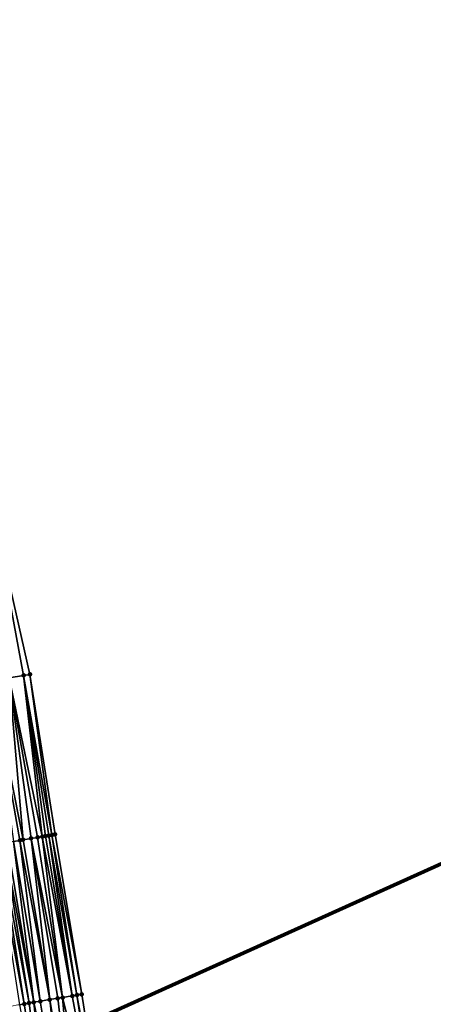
# Model space of a CAD drawing. Header units: feet. Extents: x 2004186 to 2014793, y 836912 to 864902.
# Tile 27 of 256: x 2010955 to 2011006, y 837585 to 837706. Entities that reach past the tile are written whole.
import ezdxf

# ---------------------------------------------------------------- set-up
doc = ezdxf.new("R2010")
doc.units = ezdxf.units.FT
doc.header["$LTSCALE"] = 100
doc.header["$MEASUREMENT"] = 0
doc.layers.add('I-77 SB_MM21-27-Surface-Border', color=7, linetype='Continuous')
doc.layers.add('I-77 SB_MM21-27-Surface-TIN', color=7, linetype='Continuous')
for name, color, linetype, lineweight in [('Notes', 4, 'Continuous', 0), ('Road Shots', 4, 'Continuous', 200), ('Road X-Section', 30, 'Continuous', 13)]:
    doc.layers.add(name, color=color, linetype=linetype, lineweight=lineweight)

msp = doc.modelspace()

# ---------------------------------------------------------------- linework, layer by layer
at = {"layer": 'I-77 SB_MM21-27-Surface-Border', "color": 3, "linetype": 'ByBlock', "lineweight": -2}
msp.add_polyline3d([(2010928.801060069, 837783.1154911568, 350.6428414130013), (2010932.276911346, 837763.4214939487, 350.7692823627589), (2010936.148398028, 837743.7867555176, 350.838981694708), (2010939.622038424, 837724.0899666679, 350.9430565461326), (2010943.090258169, 837704.3839998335, 351.010995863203), (2010946.357666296, 837684.652567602, 351.1536837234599), (2010949.625540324, 837664.9317922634, 351.2234646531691), (2010951.714762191, 837645.0236901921, 351.3183586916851), (2010956.19300608, 837625.494544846, 351.3229341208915), (2010959.290364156, 837605.7348471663, 351.3796253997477), (2010962.58496851, 837586.0082239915, 351.4307630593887), (2010965.682105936, 837566.2498474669, 351.4906709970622), (2010968.384919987, 837546.4243089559, 351.5416111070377), (2010971.285013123, 837526.631648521, 351.5792596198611), (2010967.66000702, 837505.745358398, 351.8687231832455), (2010973.121132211, 837486.3632599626, 351.7536131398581)], dxfattribs=at)
at = {"layer": 'I-77 SB_MM21-27-Surface-TIN', "color": 128, "linetype": 'ByBlock', "lineweight": -2}
for points in [[(2010951.714762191, 837645.0236901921, 351.3183586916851), (2010955.403922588, 837625.3628358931, 351.3528506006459), (2010956.19300608, 837625.494544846, 351.3229341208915)], [(2010951.714762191, 837645.0236901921, 351.3183586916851), (2010953.628479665, 837625.0665210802, 351.4320714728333), (2010955.403922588, 837625.3628358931, 351.3528506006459)], [(2010953.628479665, 837625.0665210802, 351.4320714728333), (2010951.458495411, 837624.7043492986, 351.5252721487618), (2010955.34493709, 837605.0763599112, 351.544581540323)], [(2010957.712194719, 837605.4714439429, 351.4424772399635), (2010955.403922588, 837625.3628358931, 351.3528506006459), (2010953.628479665, 837625.0665210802, 351.4320714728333)], [(2010957.712194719, 837605.4714439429, 351.4424772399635), (2010953.628479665, 837625.0665210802, 351.4320714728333), (2010957.120378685, 837605.3726826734, 351.4716670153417)], [(2010953.628479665, 837625.0665210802, 351.4320714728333), (2010956.331292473, 837605.2409900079, 351.5064585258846), (2010957.120378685, 837605.3726826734, 351.4716670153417)], [(2010953.628479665, 837625.0665210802, 351.4320714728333), (2010955.34493709, 837605.0763599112, 351.544581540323), (2010956.331292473, 837605.2409900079, 351.5064585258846)], [(2010958.895821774, 837605.6689964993, 351.3953905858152), (2010956.19300608, 837625.494544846, 351.3229341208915), (2010955.403922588, 837625.3628358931, 351.3528506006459)], [(2010958.895821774, 837605.6689964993, 351.3953905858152), (2010955.403922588, 837625.3628358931, 351.3528506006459), (2010958.501279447, 837605.6031455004, 351.4110309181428)], [(2010958.501279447, 837605.6031455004, 351.4110309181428), (2010955.403922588, 837625.3628358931, 351.3528506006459), (2010958.106736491, 837605.5372982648, 351.4280870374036)], [(2010958.106736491, 837605.5372982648, 351.4280870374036), (2010955.403922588, 837625.3628358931, 351.3528506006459), (2010957.712194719, 837605.4714439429, 351.4424772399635)], [(2010958.895821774, 837605.6689964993, 351.3953905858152), (2010959.290364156, 837605.7348471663, 351.3796253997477), (2010956.19300608, 837625.494544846, 351.3229341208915)], [(2010951.458495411, 837624.7043492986, 351.5252721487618), (2010954.950394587, 837605.0105099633, 351.5606172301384), (2010955.34493709, 837605.0763599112, 351.544581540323)], [(2010951.458495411, 837624.7043492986, 351.5252721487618), (2010954.161311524, 837604.8787984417, 351.5883150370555), (2010954.950394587, 837605.0105099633, 351.5606172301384)], [(2010957.712194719, 837605.4714439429, 351.4424772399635), (2010957.120378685, 837605.3726826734, 351.4716670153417), (2010960.21770783, 837585.6131582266, 351.5461934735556)], [(2010958.106736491, 837605.5372982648, 351.4280870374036), (2010957.712194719, 837605.4714439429, 351.4424772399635), (2010961.40133837, 837585.8106899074, 351.4879994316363)], [(2010957.712194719, 837605.4714439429, 351.4424772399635), (2010960.21770783, 837585.6131582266, 351.5461934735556), (2010961.40133837, 837585.8106899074, 351.4879994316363)], [(2010958.501279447, 837605.6031455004, 351.4110309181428), (2010958.106736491, 837605.5372982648, 351.4280870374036), (2010961.40133837, 837585.8106899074, 351.4879994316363)], [(2010958.895821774, 837605.6689964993, 351.3953905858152), (2010958.501279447, 837605.6031455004, 351.4110309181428), (2010961.993152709, 837585.9094613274, 351.4611256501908)], [(2010958.501279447, 837605.6031455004, 351.4110309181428), (2010961.40133837, 837585.8106899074, 351.4879994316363), (2010961.993152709, 837585.9094613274, 351.4611256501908)], [(2010958.895821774, 837605.6689964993, 351.3953905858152), (2010962.58496851, 837586.0082239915, 351.4307630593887), (2010959.290364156, 837605.7348471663, 351.3796253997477)], [(2010958.895821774, 837605.6689964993, 351.3953905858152), (2010961.993152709, 837585.9094613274, 351.4611256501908), (2010962.58496851, 837586.0082239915, 351.4307630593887)], [(2010952.385868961, 837604.5824814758, 351.6634101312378), (2010951.794056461, 837604.4836990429, 351.6846380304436), (2010955.483196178, 837584.8229685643, 351.753890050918)], [(2010951.794056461, 837604.4836990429, 351.6846380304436), (2010954.891378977, 837584.724214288, 351.7875950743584), (2010955.483196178, 837584.8229685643, 351.753890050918)], [(2010952.977684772, 837604.681244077, 351.6347214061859), (2010952.385868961, 837604.5824814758, 351.6634101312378), (2010956.07500877, 837584.9217504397, 351.7311825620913)], [(2010952.385868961, 837604.5824814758, 351.6634101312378), (2010955.483196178, 837584.8229685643, 351.753890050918), (2010956.07500877, 837584.9217504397, 351.7311825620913)], [(2010953.372224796, 837604.7471088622, 351.6242675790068), (2010952.977684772, 837604.681244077, 351.6347214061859), (2010956.666820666, 837585.020536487, 351.710137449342)], [(2010952.977684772, 837604.681244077, 351.6347214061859), (2010956.07500877, 837584.9217504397, 351.7311825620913), (2010956.666820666, 837585.020536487, 351.710137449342)], [(2010954.161311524, 837604.8787984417, 351.5883150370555), (2010953.372224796, 837604.7471088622, 351.6242675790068), (2010956.666820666, 837585.020536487, 351.710137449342)], [(2010954.950394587, 837605.0105099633, 351.5606172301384), (2010954.161311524, 837604.8787984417, 351.5883150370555), (2010957.455905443, 837585.1522377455, 351.6767093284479)], [(2010954.161311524, 837604.8787984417, 351.5883150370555), (2010956.666820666, 837585.020536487, 351.710137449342), (2010957.455905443, 837585.1522377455, 351.6767093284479)], [(2010958.639537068, 837585.3497629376, 351.6159297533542), (2010955.34493709, 837605.0763599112, 351.544581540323), (2010954.950394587, 837605.0105099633, 351.5606172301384)], [(2010958.639537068, 837585.3497629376, 351.6159297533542), (2010954.950394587, 837605.0105099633, 351.5606172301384), (2010957.455905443, 837585.1522377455, 351.6767093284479)], [(2010958.639537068, 837585.3497629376, 351.6159297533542), (2010956.331292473, 837605.2409900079, 351.5064585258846), (2010955.34493709, 837605.0763599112, 351.544581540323)], [(2010960.21770783, 837585.6131582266, 351.5461934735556), (2010957.120378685, 837605.3726826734, 351.4716670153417), (2010956.331292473, 837605.2409900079, 351.5064585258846)], [(2010960.21770783, 837585.6131582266, 351.5461934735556), (2010956.331292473, 837605.2409900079, 351.5064585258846), (2010959.625893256, 837585.5143882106, 351.5736266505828)], [(2010959.625893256, 837585.5143882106, 351.5736266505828), (2010956.331292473, 837605.2409900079, 351.5064585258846), (2010958.639537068, 837585.3497629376, 351.6159297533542)], [(2010962.58496851, 837586.0082239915, 351.4307630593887), (2010961.993152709, 837585.9094613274, 351.4611256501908), (2010965.682105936, 837566.2498474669, 351.4906709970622)], [(2010958.580460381, 837565.0638329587, 351.8096017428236), (2010955.483196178, 837584.8229685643, 351.753890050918), (2010954.891378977, 837584.724214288, 351.7875950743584)], [(2010958.580460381, 837565.0638329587, 351.8096017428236), (2010956.07500877, 837584.9217504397, 351.7311825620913), (2010955.483196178, 837584.8229685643, 351.753890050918)], [(2010958.580460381, 837565.0638329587, 351.8096017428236), (2010956.666820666, 837585.020536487, 351.710137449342), (2010956.07500877, 837584.9217504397, 351.7311825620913)], [(2010960.750407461, 837565.4262273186, 351.7185378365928), (2010957.455905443, 837585.1522377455, 351.6767093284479), (2010956.666820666, 837585.020536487, 351.710137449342)], [(2010960.750407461, 837565.4262273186, 351.7185378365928), (2010956.666820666, 837585.020536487, 351.710137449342), (2010958.580460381, 837565.0638329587, 351.8096017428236)], [(2010958.639537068, 837585.3497629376, 351.6159297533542), (2010957.455905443, 837585.1522377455, 351.6767093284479), (2010960.750407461, 837565.4262273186, 351.7185378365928)], [(2010959.625893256, 837585.5143882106, 351.5736266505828), (2010958.639537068, 837585.3497629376, 351.6159297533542), (2010961.934015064, 837565.6238963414, 351.6650003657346)], [(2010958.639537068, 837585.3497629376, 351.6159297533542), (2010960.750407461, 837565.4262273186, 351.7185378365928), (2010961.934015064, 837565.6238963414, 351.6650003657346)], [(2010960.21770783, 837585.6131582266, 351.5461934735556), (2010959.625893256, 837585.5143882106, 351.5736266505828), (2010961.934015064, 837565.6238963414, 351.6650003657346)], [(2010961.40133837, 837585.8106899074, 351.4879994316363), (2010960.21770783, 837585.6131582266, 351.5461934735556), (2010965.090302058, 837566.1510134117, 351.5202469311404)], [(2010960.21770783, 837585.6131582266, 351.5461934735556), (2010961.934015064, 837565.6238963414, 351.6650003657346), (2010965.090302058, 837566.1510134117, 351.5202469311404)], [(2010961.993152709, 837585.9094613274, 351.4611256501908), (2010961.40133837, 837585.8106899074, 351.4879994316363), (2010965.090302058, 837566.1510134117, 351.5202469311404)], [(2010961.993152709, 837585.9094613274, 351.4611256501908), (2010965.090302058, 837566.1510134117, 351.5202469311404), (2010965.682105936, 837566.2498474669, 351.4906709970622)]]:
    msp.add_3dface(points, dxfattribs=at)
at = {"layer": 'Notes', "lineweight": 100}
msp.add_line((2010853.476190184, 837532.9090052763, -9435.34587998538), (2011144.384610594, 837664.1338422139, -9435.34587998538), dxfattribs=at)
at = {"layer": 'Road Shots', "lineweight": 100}
for p in [(2010955.403922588, 837625.3628358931, 351.3528506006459), (2010956.19300608, 837625.494544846, 351.3229341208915), (2010957.712194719, 837605.4714439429, 351.4424772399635), (2010958.106736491, 837605.5372982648, 351.4280870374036), (2010958.501279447, 837605.6031455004, 351.4110309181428), (2010958.895821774, 837605.6689964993, 351.3953905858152), (2010959.290364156, 837605.7348471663, 351.3796253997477), (2010954.950394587, 837605.0105099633, 351.5606172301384), (2010955.34493709, 837605.0763599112, 351.544581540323), (2010956.331292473, 837605.2409900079, 351.5064585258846), (2010957.120378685, 837605.3726826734, 351.4716670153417), (2010962.58496851, 837586.0082239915, 351.4307630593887), (2010955.483196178, 837584.8229685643, 351.753890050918), (2010956.07500877, 837584.9217504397, 351.7311825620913), (2010956.666820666, 837585.020536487, 351.710137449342), (2010957.455905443, 837585.1522377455, 351.6767093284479), (2010958.639537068, 837585.3497629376, 351.6159297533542), (2010959.625893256, 837585.5143882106, 351.5736266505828), (2010960.21770783, 837585.6131582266, 351.5461934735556), (2010961.40133837, 837585.8106899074, 351.4879994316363), (2010961.993152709, 837585.9094613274, 351.4611256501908)]:
    msp.add_point(p, dxfattribs=at)
at = {"layer": 'Road X-Section', "extrusion": (0.1647308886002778, -0.986335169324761, 0.002582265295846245), "elevation": -494911.976173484, "flags": 128}
msp.add_lwpolyline([(2121416.882245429, 1629.232751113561), (2121417.682245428, 1629.25908819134), (2121418.482245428, 1629.281896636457), (2121418.882245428, 1629.2993162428), (2121419.082245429, 1629.306363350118), (2121419.482245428, 1629.314945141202), (2121419.682245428, 1629.32381901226), (2121420.282245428, 1629.356249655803), (2121420.682245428, 1629.372353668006), (2121420.882245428, 1629.37711551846), (2121421.082245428, 1629.378769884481), (2121421.282245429, 1629.376185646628), (2121421.482245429, 1629.378376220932), (2121421.882245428, 1629.405788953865), (2121422.282245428, 1629.421269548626), (2121422.682245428, 1629.440614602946), (2121422.882245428, 1629.446947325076), (2121423.682245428, 1629.46160441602), (2121424.082245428, 1629.466144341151), (2121424.882245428, 1629.48256770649), (2121425.282245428, 1629.491420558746), (2121426.082245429, 1629.504074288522), (2121427.482245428, 1629.529674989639), (2121428.482245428, 1629.547133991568), (2121429.082245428, 1629.559142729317), (2121429.482245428, 1629.56567574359), (2121430.482245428, 1629.588805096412), (2121431.282245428, 1629.603816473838), (2121431.682245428, 1629.608982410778), (2121432.482245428, 1629.627894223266), (2121432.882245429, 1629.641175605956), (2121433.082245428, 1629.645459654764), (2121433.482245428, 1629.649555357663), (2121433.682245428, 1629.649590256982), (2121434.482245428, 1629.678053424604), (2121434.882245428, 1629.688387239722), (2121435.682245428, 1629.700987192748), (2121436.082245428, 1629.709202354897), (2121436.482245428, 1629.718893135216), (2121437.282245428, 1629.731729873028), (2121437.882245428, 1629.74400273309), (2121438.682245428, 1629.765852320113), (2121439.482245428, 1629.781985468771), (2121440.482245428, 1629.8023283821), (2121441.482245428, 1629.820933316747), (2121442.082245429, 1629.832301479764), (2121442.682245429, 1629.841295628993), (2121443.082245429, 1629.849801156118), (2121443.482245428, 1629.855968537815), (2121443.882245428, 1629.86374949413), (2121444.282245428, 1629.873707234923), (2121444.682245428, 1629.878040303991), (2121445.082245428, 1629.887237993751), (2121445.482245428, 1629.890936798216), (2121446.082245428, 1629.891037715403), (2121447.082245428, 1629.880635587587), (2121448.082245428, 1629.864296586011), (2121448.882245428, 1629.848080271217), (2121450.882245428, 1629.823323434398), (2121453.282245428, 1629.790183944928), (2121455.282245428, 1629.764695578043), (2121455.682245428, 1629.756692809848), (2121456.282245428, 1629.7379693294), (2121456.682245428, 1629.727213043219), (2121457.482245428, 1629.700729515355), (2121457.682245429, 1629.689483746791), (2121457.882245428, 1629.683656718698), (2121458.082245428, 1629.681718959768), (2121458.682245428, 1629.663610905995), (2121459.482245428, 1629.624775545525), (2121459.882245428, 1629.607024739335), (2121460.082245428, 1629.596061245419), (2121460.282245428, 1629.590759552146), (2121460.482245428, 1629.587919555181), (2121461.482245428, 1629.544027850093), (2121461.882245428, 1629.52472564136), (2121464.082245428, 1629.431524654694), (2121465.882245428, 1629.35230351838), (2121466.682245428, 1629.322386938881)], dxfattribs=at)
at = {"layer": 'Road X-Section', "extrusion": (0.1647308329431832, -0.9863348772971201, 0.002694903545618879), "elevation": -494891.8038531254, "flags": 128}
msp.add_lwpolyline([(2121416.878884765, 1684.972334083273), (2121418.678884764, 1685.036827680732), (2121419.278884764, 1685.055881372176), (2121420.478884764, 1685.103271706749), (2121420.678884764, 1685.109170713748), (2121420.878884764, 1685.111988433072), (2121421.278884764, 1685.114118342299), (2121421.478884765, 1685.122178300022), (2121422.078884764, 1685.156436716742), (2121422.478884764, 1685.175279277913), (2121422.678884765, 1685.182220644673), (2121423.278884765, 1685.194274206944), (2121424.078884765, 1685.20522019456), (2121425.078884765, 1685.219721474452), (2121426.878884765, 1685.251425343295), (2121428.078884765, 1685.269152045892), (2121429.278884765, 1685.291901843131), (2121429.878884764, 1685.30550591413), (2121431.278884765, 1685.329460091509), (2121432.478884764, 1685.361423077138), (2121432.878884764, 1685.371564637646), (2121433.278884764, 1685.378014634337), (2121433.678884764, 1685.391180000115), (2121434.278884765, 1685.400457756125), (2121434.878884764, 1685.41380110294), (2121435.878884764, 1685.429717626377), (2121436.478884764, 1685.436691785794), (2121437.278884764, 1685.451139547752), (2121439.878884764, 1685.506596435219), (2121440.678884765, 1685.519072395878), (2121441.678884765, 1685.538204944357), (2121442.878884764, 1685.561625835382), (2121444.878884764, 1685.607397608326), (2121445.078884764, 1685.610806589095), (2121445.278884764, 1685.612060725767), (2121445.678884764, 1685.608591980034), (2121445.878884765, 1685.610627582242), (2121446.278884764, 1685.608318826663), (2121446.678884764, 1685.600435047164), (2121446.878884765, 1685.598978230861), (2121448.878884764, 1685.563139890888), (2121449.278884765, 1685.554265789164), (2121450.278884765, 1685.541883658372), (2121451.078884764, 1685.532313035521), (2121451.678884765, 1685.526350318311), (2121452.078884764, 1685.521562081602), (2121452.678884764, 1685.516308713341), (2121454.478884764, 1685.492390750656), (2121454.878884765, 1685.488243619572), (2121455.878884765, 1685.473160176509), (2121456.678884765, 1685.458359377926), (2121456.878884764, 1685.451459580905), (2121457.278884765, 1685.441275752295), (2121457.678884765, 1685.425225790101), (2121458.078884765, 1685.407733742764), (2121458.278884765, 1685.399772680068), (2121458.678884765, 1685.386928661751), (2121458.878884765, 1685.376434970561), (2121459.478884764, 1685.355206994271), (2121460.078884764, 1685.326518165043), (2121460.478884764, 1685.316064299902), (2121461.278884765, 1685.280111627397), (2121462.078884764, 1685.252413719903), (2121462.478884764, 1685.236377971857), (2121463.478884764, 1685.198254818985), (2121464.278884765, 1685.163463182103), (2121464.878884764, 1685.134273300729), (2121465.278884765, 1685.119883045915), (2121465.678884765, 1685.102826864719), (2121466.078884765, 1685.087186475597), (2121466.478884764, 1685.071421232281)], dxfattribs=at)
at = {"layer": 'Road X-Section', "extrusion": (0.1647309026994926, -0.9863352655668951, 0.002544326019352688), "elevation": -494872.0417855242, "flags": 128}
msp.add_lwpolyline([(2121417.08128161, 1610.464902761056), (2121417.881281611, 1610.490043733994), (2121418.881281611, 1610.524699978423), (2121419.681281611, 1610.547214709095), (2121420.68128161, 1610.58150479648), (2121421.081281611, 1610.59159761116), (2121421.28128161, 1610.599045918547), (2121421.881281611, 1610.635554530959), (2121422.08128161, 1610.645855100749), (2121422.481281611, 1610.661524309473), (2121422.68128161, 1610.667605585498), (2121424.281281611, 1610.690534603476), (2121424.881281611, 1610.702333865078), (2121426.48128161, 1610.727296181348), (2121427.481281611, 1610.744292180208), (2121428.281281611, 1610.756624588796), (2121430.08128161, 1610.795958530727), (2121431.48128161, 1610.822950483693), (2121433.28128161, 1610.866570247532), (2121434.08128161, 1610.883538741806), (2121434.881281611, 1610.903525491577), (2121436.881281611, 1610.936573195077), (2121438.08128161, 1610.960893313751), (2121438.881281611, 1610.978047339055), (2121439.68128161, 1610.998191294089), (2121441.481281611, 1611.032029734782), (2121442.681281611, 1611.058912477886), (2121444.68128161, 1611.104703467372), (2121445.08128161, 1611.110665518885), (2121445.68128161, 1611.11206820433), (2121446.28128161, 1611.108707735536), (2121447.081281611, 1611.096896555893), (2121449.28128161, 1611.054997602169), (2121450.881281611, 1611.035867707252), (2121451.28128161, 1611.03006537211), (2121452.481281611, 1611.021641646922), (2121453.481281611, 1611.007567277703), (2121454.481281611, 1610.993602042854), (2121454.88128161, 1610.990870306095), (2121456.081281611, 1610.971169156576), (2121456.68128161, 1610.956270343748), (2121456.881281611, 1610.950949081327), (2121457.28128161, 1610.943858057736), (2121457.48128161, 1610.936973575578), (2121457.68128161, 1610.927432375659), (2121457.881281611, 1610.92261483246), (2121458.28128161, 1610.920594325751), (2121458.481281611, 1610.916803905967), (2121458.681281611, 1610.908621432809), (2121459.281281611, 1610.874916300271), (2121459.881281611, 1610.852208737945), (2121460.481281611, 1610.831163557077), (2121461.28128161, 1610.797735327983), (2121462.481281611, 1610.736955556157), (2121463.481281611, 1610.694652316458), (2121464.081281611, 1610.667219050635), (2121465.28128161, 1610.609024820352), (2121465.881281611, 1610.582150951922), (2121466.481281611, 1610.551788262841)], dxfattribs=at)

doc.saveas('drawing.dxf')
